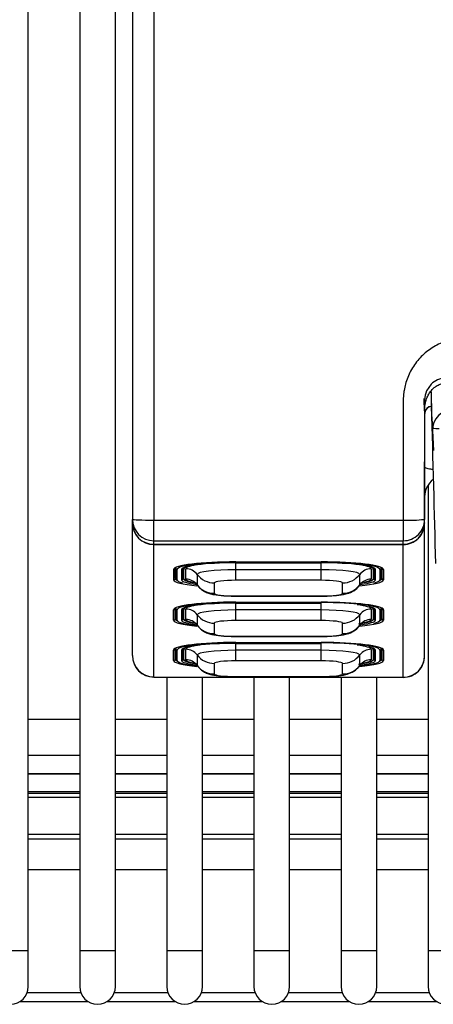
# Model space of a CAD drawing. Header units: millimetres. Extents: x 61 to 344, y 18 to 427.
# Tile 5 of 29: x 155.55 to 161.36, y 17.57 to 31.37. Entities that reach past the tile are written whole.
import ezdxf

# ---------------------------------------------------------------- set-up
doc = ezdxf.new("R2010")
doc.units = ezdxf.units.MM
doc.layers.add('146338PRO-HÜLLEN', color=7, linetype='Continuous')
doc.layers.add('Standard', color=7, linetype='Continuous')

# ---------------------------------------------------------------- blocks, each defined once
blk = doc.blocks.new('SE1')
at = {"layer": '146338PRO-HÜLLEN', "color": 7, "linetype": 'Continuous'}
for p, q in [((155.674, 18.323), (155.674, 39.653)), ((156.396, 39.653), (156.396, 18.323)), ((156.896, 18.323), (156.896, 39.653)), ((157.134, 39.653), (157.134, 24.369)), ((157.434, 39.653), (157.434, 24.359)), ((161.324, 26.262), (161.261, 26.17)), ((161.234, 26.044), (161.234, 24.369)), ((161.323, 25.951), (161.333, 25.951)), ((161.336, 25.81), (161.332, 25.951)), ((161.333, 25.952), (161.333, 25.951)), ((161.341, 25.649), (161.341, 25.646)), ((161.342, 25.641), (161.343, 25.615)), ((161.343, 25.615), (161.343, 25.615)), ((161.344, 25.608), (161.343, 25.615)), ((161.344, 25.608), (161.358, 25.336)), ((161.232, 24.842), (161.234, 24.84)), ((161.234, 24.838), (161.232, 24.838)), ((161.284, 24.852), (161.284, 18.323)), ((161.234, 24.831), (161.232, 24.831)), ((161.234, 24.815), (161.232, 24.815)), ((157.134, 24.319), (157.134, 24.369)), ((157.134, 24.319), (157.134, 24.314)), ((157.134, 22.459), (157.134, 24.314)), ((157.434, 24.359), (160.934, 24.359)), ((157.434, 24.069), (157.434, 24.359)), ((160.934, 24.359), (160.934, 24.069)), ((161.234, 24.319), (161.234, 24.369)), ((161.234, 24.319), (161.234, 24.314)), ((161.234, 22.454), (161.234, 24.314)), ((157.434, 24.069), (160.934, 24.069)), ((157.434, 24.019), (157.434, 24.069)), ((157.434, 24.019), (160.934, 24.019)), ((157.434, 24.019), (157.434, 24.016)), ((157.434, 22.161), (157.434, 24.016)), ((157.434, 24.016), (160.934, 24.016)), ((160.934, 24.019), (160.934, 24.069)), ((160.934, 24.019), (160.934, 24.016)), ((160.934, 22.156), (160.934, 24.016)), ((158.584, 23.773), (158.584, 23.767)), ((158.584, 23.773), (159.784, 23.773)), ((158.584, 23.773), (158.584, 23.773)), ((158.584, 23.773), (159.784, 23.773)), ((158.584, 23.767), (159.784, 23.767)), ((159.784, 23.759), (158.584, 23.759)), ((158.584, 23.759), (158.584, 23.759)), ((158.584, 23.759), (159.784, 23.759)), ((158.584, 23.663), (158.584, 23.759)), ((159.784, 23.767), (159.784, 23.773)), ((159.784, 23.773), (159.784, 23.773)), ((159.784, 23.759), (159.784, 23.759)), ((159.784, 23.663), (159.784, 23.759)), ((157.713, 23.667), (157.713, 23.521)), ((157.733, 23.541), (157.733, 23.687)), ((157.743, 23.54), (157.735, 23.691)), ((157.743, 23.686), (157.743, 23.694)), ((157.743, 23.54), (157.743, 23.686)), ((157.763, 23.521), (157.763, 23.667)), ((157.825, 23.667), (157.825, 23.521)), ((157.845, 23.54), (157.845, 23.686)), ((157.845, 23.54), (157.853, 23.682)), ((157.853, 23.682), (157.853, 23.692)), ((157.856, 23.693), (157.854, 23.667)), ((157.854, 23.667), (157.858, 23.679)), ((157.854, 23.541), (157.854, 23.667)), ((157.859, 23.694), (157.858, 23.679)), ((157.884, 23.531), (157.884, 23.677)), ((158.044, 23.598), (158.044, 23.451)), ((159.784, 23.663), (158.584, 23.663)), ((158.584, 23.515), (158.584, 23.663)), ((159.784, 23.515), (159.784, 23.663)), ((160.324, 23.451), (160.324, 23.598)), ((160.484, 23.677), (160.484, 23.531)), ((160.509, 23.694), (160.51, 23.679)), ((160.51, 23.679), (160.514, 23.667)), ((160.514, 23.667), (160.513, 23.693)), ((160.514, 23.667), (160.514, 23.541)), ((160.516, 23.692), (160.516, 23.682)), ((160.523, 23.54), (160.516, 23.682)), ((160.523, 23.686), (160.523, 23.54)), ((160.543, 23.521), (160.543, 23.667)), ((160.605, 23.667), (160.605, 23.521)), ((160.625, 23.686), (160.626, 23.694)), ((160.625, 23.54), (160.633, 23.691)), ((160.625, 23.686), (160.625, 23.54)), ((160.635, 23.687), (160.635, 23.541)), ((160.655, 23.667), (160.655, 23.521)), ((157.858, 23.528), (157.854, 23.541)), ((158.284, 23.478), (158.284, 23.332)), ((159.784, 23.515), (158.584, 23.515)), ((160.084, 23.332), (160.084, 23.478)), ((160.514, 23.541), (160.51, 23.528)), ((158.584, 23.296), (159.784, 23.296)), ((158.584, 23.296), (158.584, 23.293)), ((158.584, 23.293), (159.784, 23.293)), ((158.584, 23.208), (158.584, 23.202)), ((158.584, 23.208), (159.784, 23.208)), ((158.584, 23.208), (158.584, 23.208)), ((158.584, 23.208), (159.784, 23.208)), ((158.584, 23.202), (159.784, 23.202)), ((159.784, 23.195), (158.584, 23.195)), ((158.584, 23.195), (158.584, 23.195)), ((158.584, 23.195), (159.784, 23.195)), ((158.584, 23.099), (158.584, 23.195)), ((159.784, 23.296), (159.784, 23.293)), ((159.784, 23.202), (159.784, 23.208)), ((159.784, 23.208), (159.784, 23.208)), ((159.784, 23.195), (159.784, 23.195)), ((159.784, 23.099), (159.784, 23.195)), ((157.713, 22.956), (157.713, 23.102)), ((157.733, 22.976), (157.733, 23.122)), ((157.743, 22.975), (157.735, 23.126)), ((157.743, 23.121), (157.743, 23.13)), ((157.743, 22.975), (157.743, 23.121)), ((157.763, 22.956), (157.763, 23.102)), ((157.825, 23.102), (157.825, 22.956)), ((157.845, 22.975), (157.845, 23.121)), ((157.845, 22.975), (157.853, 23.117)), ((157.853, 23.117), (157.853, 23.127)), ((157.856, 23.128), (157.854, 23.102)), ((157.854, 23.102), (157.858, 23.115)), ((157.854, 22.976), (157.854, 23.102)), ((157.859, 23.129), (157.858, 23.115)), ((157.884, 22.966), (157.884, 23.112)), ((159.784, 23.099), (158.584, 23.099)), ((158.584, 22.95), (158.584, 23.099)), ((159.784, 22.95), (159.784, 23.099)), ((160.484, 23.112), (160.484, 22.966)), ((160.509, 23.129), (160.51, 23.115)), ((160.51, 23.115), (160.514, 23.102)), ((160.514, 23.102), (160.513, 23.128)), ((160.514, 23.102), (160.514, 22.976)), ((160.516, 23.127), (160.516, 23.117)), ((160.523, 22.975), (160.516, 23.117)), ((160.523, 23.121), (160.523, 22.975)), ((160.543, 22.956), (160.543, 23.102)), ((160.605, 23.102), (160.605, 22.956)), ((160.625, 23.121), (160.626, 23.13)), ((160.625, 22.975), (160.633, 23.126)), ((160.625, 23.121), (160.625, 22.975)), ((160.635, 23.122), (160.635, 22.976)), ((160.655, 23.102), (160.655, 22.956)), ((157.858, 22.963), (157.854, 22.976)), ((158.044, 23.033), (158.044, 22.886)), ((158.284, 22.914), (158.284, 22.767)), ((159.784, 22.95), (158.584, 22.95)), ((160.084, 22.767), (160.084, 22.914)), ((160.324, 22.886), (160.324, 23.033)), ((160.514, 22.976), (160.51, 22.963)), ((158.584, 22.731), (159.784, 22.731)), ((158.584, 22.731), (158.584, 22.729)), ((158.584, 22.729), (159.784, 22.729)), ((158.584, 22.644), (159.784, 22.644)), ((158.584, 22.643), (158.584, 22.644)), ((158.584, 22.643), (158.584, 22.637)), ((158.584, 22.643), (159.784, 22.643)), ((158.584, 22.637), (159.784, 22.637)), ((159.784, 22.63), (158.584, 22.63)), ((158.584, 22.63), (158.584, 22.63)), ((159.784, 22.731), (159.784, 22.729)), ((159.784, 22.643), (159.784, 22.644)), ((159.784, 22.637), (159.784, 22.643)), ((159.784, 22.63), (159.784, 22.63)), ((157.713, 22.391), (157.713, 22.537)), ((157.733, 22.411), (157.733, 22.557)), ((157.743, 22.41), (157.735, 22.561)), ((157.743, 22.556), (157.743, 22.565)), ((157.743, 22.41), (157.743, 22.556)), ((157.763, 22.391), (157.763, 22.537)), ((157.825, 22.537), (157.825, 22.391)), ((157.845, 22.41), (157.845, 22.556)), ((157.845, 22.41), (157.853, 22.552)), ((157.853, 22.552), (157.853, 22.562)), ((157.856, 22.563), (157.854, 22.537)), ((157.854, 22.537), (157.858, 22.55)), ((157.854, 22.411), (157.854, 22.537)), ((157.859, 22.565), (157.858, 22.55)), ((157.884, 22.401), (157.884, 22.547)), ((158.584, 22.63), (159.784, 22.63)), ((158.584, 22.534), (158.584, 22.63)), ((159.784, 22.534), (158.584, 22.534)), ((158.584, 22.385), (158.584, 22.534)), ((159.784, 22.534), (159.784, 22.63)), ((159.784, 22.385), (159.784, 22.534)), ((160.484, 22.547), (160.484, 22.401)), ((160.509, 22.565), (160.51, 22.55)), ((160.51, 22.55), (160.514, 22.537)), ((160.514, 22.537), (160.513, 22.563)), ((160.514, 22.537), (160.514, 22.411)), ((160.516, 22.562), (160.516, 22.552)), ((160.523, 22.41), (160.516, 22.552)), ((160.523, 22.556), (160.523, 22.41)), ((160.543, 22.391), (160.543, 22.537)), ((160.605, 22.537), (160.605, 22.391)), ((160.625, 22.556), (160.626, 22.565)), ((160.625, 22.41), (160.633, 22.561)), ((160.625, 22.556), (160.625, 22.41)), ((160.635, 22.557), (160.635, 22.411)), ((160.655, 22.537), (160.655, 22.391)), ((157.858, 22.399), (157.854, 22.411)), ((158.044, 22.468), (158.044, 22.322)), ((159.784, 22.385), (158.584, 22.385)), ((160.324, 22.322), (160.324, 22.468)), ((160.514, 22.411), (160.51, 22.399)), ((158.284, 22.349), (158.284, 22.203)), ((160.084, 22.203), (160.084, 22.349)), ((157.434, 22.161), (160.934, 22.156)), ((157.434, 22.159), (160.934, 22.154)), ((157.618, 22.159), (157.618, 18.323)), ((158.118, 18.323), (158.118, 22.158)), ((158.584, 22.166), (159.784, 22.166)), ((158.584, 22.166), (158.584, 22.164)), ((158.584, 22.164), (159.784, 22.164)), ((158.84, 22.157), (158.84, 18.323)), ((159.34, 18.323), (159.34, 22.156)), ((159.784, 22.166), (159.784, 22.164)), ((160.062, 22.155), (160.062, 18.323)), ((160.562, 18.323), (160.562, 22.154)), ((156.396, 21.563), (155.674, 21.563)), ((157.618, 21.563), (156.896, 21.563)), ((158.84, 21.563), (158.118, 21.563)), ((160.062, 21.563), (159.34, 21.563)), ((161.284, 21.563), (160.562, 21.563)), ((155.674, 21.063), (156.396, 21.063)), ((156.896, 21.063), (157.618, 21.063)), ((158.118, 21.063), (158.84, 21.063)), ((159.34, 21.063), (160.062, 21.063)), ((160.562, 21.063), (161.284, 21.063)), ((155.674, 20.806), (156.396, 20.806)), ((156.396, 20.796), (155.674, 20.796)), ((156.896, 20.806), (157.618, 20.806)), ((157.618, 20.796), (156.896, 20.796)), ((158.118, 20.806), (158.84, 20.806)), ((158.84, 20.796), (158.118, 20.796)), ((159.34, 20.806), (160.062, 20.806)), ((160.062, 20.796), (159.34, 20.796)), ((160.562, 20.806), (161.284, 20.806)), ((161.284, 20.796), (160.562, 20.796)), ((155.674, 20.555), (156.396, 20.555)), ((155.674, 20.533), (156.396, 20.533)), ((155.674, 20.477), (156.396, 20.477)), ((156.896, 20.555), (157.618, 20.555)), ((156.896, 20.533), (157.618, 20.533)), ((156.896, 20.477), (157.618, 20.477)), ((158.118, 20.555), (158.84, 20.555)), ((158.118, 20.533), (158.84, 20.533)), ((158.118, 20.477), (158.84, 20.477)), ((159.34, 20.555), (160.062, 20.555)), ((159.34, 20.533), (160.062, 20.533)), ((159.34, 20.477), (160.062, 20.477)), ((160.562, 20.555), (161.284, 20.555)), ((160.562, 20.533), (161.284, 20.533)), ((160.562, 20.477), (161.284, 20.477)), ((156.396, 19.954), (155.674, 19.954)), ((155.674, 19.894), (156.396, 19.894)), ((157.618, 19.954), (156.896, 19.954)), ((156.896, 19.894), (157.618, 19.894)), ((158.84, 19.954), (158.118, 19.954)), ((158.118, 19.894), (158.84, 19.894)), ((160.062, 19.954), (159.34, 19.954)), ((159.34, 19.894), (160.062, 19.894)), ((161.284, 19.954), (160.562, 19.954)), ((160.562, 19.894), (161.284, 19.894)), ((156.396, 19.456), (155.674, 19.456)), ((157.618, 19.456), (156.896, 19.456)), ((158.84, 19.456), (158.118, 19.456)), ((160.062, 19.456), (159.34, 19.456)), ((161.284, 19.456), (160.562, 19.456)), ((155.674, 18.323), (155.174, 18.323)), ((155.674, 17.823), (155.674, 18.323)), ((156.896, 18.323), (156.396, 18.323)), ((156.396, 18.323), (156.396, 17.823)), ((156.896, 17.823), (156.896, 18.323)), ((158.118, 18.323), (157.618, 18.323)), ((157.618, 18.323), (157.618, 17.823)), ((158.118, 17.823), (158.118, 18.323)), ((159.34, 18.323), (158.84, 18.323)), ((158.84, 18.323), (158.84, 17.823)), ((159.34, 17.823), (159.34, 18.323)), ((160.562, 18.323), (160.062, 18.323)), ((160.062, 18.323), (160.062, 17.823)), ((160.562, 17.823), (160.562, 18.323)), ((161.784, 18.323), (161.284, 18.323)), ((161.284, 18.323), (161.284, 17.823)), ((155.659, 17.738), (156.411, 17.738)), ((156.881, 17.738), (157.633, 17.738)), ((158.103, 17.738), (158.855, 17.738)), ((159.325, 17.738), (160.077, 17.738)), ((160.547, 17.738), (161.299, 17.738)), ((155.559, 17.612), (156.512, 17.612)), ((156.781, 17.612), (157.734, 17.612)), ((158.003, 17.612), (158.956, 17.612)), ((159.225, 17.612), (160.178, 17.612)), ((160.447, 17.612), (161.4, 17.612))]:
    blk.add_line(p, q, dxfattribs=at)
for centre, radius, start, end in [((161.535, 26.053), 0.297, 92.1537, 135.3302), ((161.546, 26.044), 0.312, 156.1954, 180.0374), ((-449.443, 11.085), 610.958, 1.365687, 1.41373), ((163.172, 26.053), 1.948, 179.7268, 185.9063), ((161.335, 25.852), 0.1, 91.2369, 179.8799), ((161.335, 25.852), 0.1, 91.1518, 179.7469), ((161.334, 25.851), 0.1, 90.6847, 165.765), ((175.63, 26.122), 14.297, 181.2696, 181.8967), ((161.412, 26.697), 1.053, 266.1545, 271.3931), ((161.639, 25.615), 0.295, 180.1117, 181.487), ((36.289, 25.452), 124.946, 359.50254, 0.01807), ((161.534, 24.686), 0.3, 126.7738, 180), ((161.01, 26.481), 2.124, 267.9466, 275.9204), ((160.934, 24.369), 0.3, 269.9956, 359.9956), ((161.01, 26.481), 2.124, 275.9204, 276.0509), ((157.434, 22.459), 0.3, 180, 269.914), ((160.934, 22.454), 0.3, 269.914, 360), ((155.424, 17.823), 0.25, 180, 0), ((156.646, 17.823), 0.25, 180, 0), ((157.868, 17.823), 0.25, 180, 0), ((159.09, 17.823), 0.25, 180, 0), ((160.312, 17.823), 0.25, 180, 0), ((161.534, 17.823), 0.25, 180, 0)]:
    blk.add_arc(centre, radius, start, end, dxfattribs=at)
for centre, major_axis, ratio, start_param, end_param in [((161.301, 26.96), (0.053, -2.043), 0.003189, 0.970523, 1.168335), ((161.307, 26.969), (0.303, -11.588), 0.000457, -1.482833, -1.289409), ((161.643, 25.615), (-0.3, -0.008), 0.991709, 4.712766, 6.259742), ((157.434, 24.369), (0.3, 0), 0.034899, 3.141593, 4.712389), ((157.434, 24.369), (-0.3, 0), 0.999848, 0, 1.570796), ((157.434, 24.319), (0.3, 0), 0.999848, 3.141593, 4.712389), ((157.434, 24.314), (-0.3, 0), 0.992546, 0, 1.570796), ((160.934, 24.319), (0.3, 0), 0.999848, 4.712389, 6.283185), ((160.934, 24.314), (-0.3, 0), 0.992546, 1.570796, 3.141593), ((158.584, 23.667), (0.871, 0), 0.121869, 1.570796, 3.141593), ((158.584, 23.667), (-0.821, 0), 0.121869, 4.712389, 6.283185), ((158.584, 23.667), (-0.759, 0), 0.121869, 4.712389, 6.283185), ((158.584, 23.677), (0.7, 0), 0.121869, 2.371071, 3.141593), ((159.784, 23.667), (0.871, 0), 0.121869, 0, 1.570796), ((159.784, 23.667), (-0.821, 0), 0.121869, 3.141593, 4.712389), ((159.784, 23.667), (-0.759, 0), 0.121869, 3.141593, 4.712389), ((159.784, 23.677), (0.7, 0), 0.121869, 0, 0.770519), ((157.713, 23.687), (-0.02, 0), 0.992546, 1.570796, 3.141591), ((157.713, 23.687), (-0.02, 0), 0.992546, 3.141591, 3.193952), ((158.584, 23.686), (-0.841, 0), 0.121869, 6.176297, 6.283185), ((157.763, 23.687), (-0.02, 0), 0.992546, 0.05236, 1.570796), ((157.825, 23.687), (-0.02, 0), 0.992546, 1.570796, 3.089233), ((158.584, 23.686), (-0.739, 0), 0.121869, 6.256485, 6.283185), ((157.893, 23.68), (-0.04, 0), 0.992546, 5.948783, 6.230825), ((158.584, 23.682), (-0.732, 0), 0.121869, 0, 0.073243), ((158.599, 23.676), (-0.741, 0), 0.121902, 5.88484, 6.24385), ((157.884, 23.478), (0.2, 0), 0.992546, 0.643501, 1.570796), ((158.584, 23.598), (-0.54, 0), 0.121869, 4.712389, 6.283185), ((158.284, 23.776), (-0.3, 0), 0.992546, 0.643501, 1.570796), ((159.784, 23.598), (-0.54, 0), 0.121869, 3.141593, 4.712389), ((160.084, 23.776), (0.3, 0), 0.992546, 4.712389, 5.639684), ((160.484, 23.478), (-0.2, 0), 0.992546, 4.712389, 5.639684), ((159.77, 23.676), (0.741, 0), 0.121902, 0.039336, 0.398345), ((160.476, 23.68), (0.04, 0), 0.992546, 0.05236, 0.334403), ((159.784, 23.682), (-0.732, 0), 0.121869, 3.06835, 3.141593), ((159.784, 23.686), (-0.739, 0), 0.121869, 3.141593, 3.168293), ((160.543, 23.687), (-0.02, 0), 0.992546, 0.05236, 1.570796), ((160.605, 23.687), (0.02, 0), 0.992546, 4.712389, 6.230825), ((159.784, 23.686), (-0.841, 0), 0.121869, 3.141593, 3.248481), ((160.655, 23.687), (0.02, 0), 0.992546, 3.089233, 3.141593), ((160.655, 23.687), (0.02, 0), 0.992546, 3.141593, 4.712389), ((157.713, 23.541), (-0.02, 0), 0.992546, 1.570796, 3.141593), ((158.584, 23.521), (-0.871, 0), 0.121869, 0, 0.896604), ((158.584, 23.542), (-0.851, 0), 0.121869, 0, 0.276688), ((157.763, 23.541), (-0.02, 0), 0.992546, 0.05236, 1.570796), ((158.584, 23.521), (0.821, 0), 0.121869, 3.141593, 3.572446), ((157.825, 23.541), (0.02, 0), 0.992546, 4.712389, 6.230825), ((158.584, 23.521), (0.759, 0), 0.121869, 3.141593, 3.905166), ((158.584, 23.54), (0.739, 0), 0.121869, 3.141593, 3.380225), ((158.599, 23.532), (-0.741, 0), 0.121902, 0.039336, 0.647699), ((157.884, 23.332), (0.2, 0), 0.992546, 0.643501, 1.570796), ((158.584, 23.531), (-0.7, 0), 0.121869, 0, 0.555675), ((158.584, 23.478), (-0.3, 0), 0.121869, 4.712389, 6.283185), ((159.784, 23.478), (-0.3, 0), 0.121869, 3.141593, 4.712389), ((159.784, 23.521), (-0.871, 0), 0.121869, 2.236956, 3.141593), ((160.484, 23.332), (-0.2, 0), 0.992546, 4.712389, 5.639684), ((159.784, 23.521), (0.759, 0), 0.121869, 5.527945, 6.283185), ((159.784, 23.531), (-0.7, 0), 0.121869, 2.588627, 3.141593), ((159.77, 23.532), (0.741, 0), 0.121902, 5.722168, 6.24385), ((159.784, 23.54), (0.739, 0), 0.121869, 6.050862, 6.283185), ((159.784, 23.521), (0.821, 0), 0.121869, 5.825125, 6.283185), ((160.543, 23.541), (-0.02, 0), 0.992546, 0.05236, 1.570796), ((159.784, 23.542), (-0.851, 0), 0.121869, 2.864905, 3.141593), ((160.605, 23.541), (-0.02, 0), 0.992546, 1.570796, 3.089233), ((160.655, 23.541), (0.02, 0), 0.992546, 3.141593, 4.712389), ((158.284, 23.63), (-0.3, 0), 0.992546, 0.643501, 1.570796), ((158.584, 23.451), (0.54, 0), 0.121869, 3.141593, 3.236042), ((158.584, 23.332), (0.3, 0), 0.121869, 3.141593, 4.712389), ((159.784, 23.332), (0.3, 0), 0.121869, 4.712389, 6.283185), ((160.084, 23.63), (0.3, 0), 0.992546, 4.712389, 5.639684), ((159.784, 23.451), (0.54, 0), 0.121869, 6.186139, 6.283185), ((158.584, 23.102), (0.871, 0), 0.121869, 1.570796, 3.141593), ((158.584, 23.102), (-0.821, 0), 0.121869, 4.712389, 6.283185), ((158.584, 23.102), (-0.759, 0), 0.121869, 4.712389, 6.283185), ((159.784, 23.102), (0.871, 0), 0.121869, 0, 1.570796), ((159.784, 23.102), (-0.821, 0), 0.121869, 3.141593, 4.712389), ((157.713, 23.122), (-0.02, 0), 0.992546, 1.570796, 3.141591), ((157.713, 23.122), (-0.02, 0), 0.992546, 3.141591, 3.193952), ((158.584, 23.121), (-0.841, 0), 0.121869, 6.176297, 6.283185), ((157.763, 23.122), (-0.02, 0), 0.992546, 0.05236, 1.570796), ((157.825, 23.122), (-0.02, 0), 0.992546, 1.570796, 3.089233), ((158.584, 23.121), (-0.739, 0), 0.121869, 6.256485, 6.283185), ((157.893, 23.115), (0.04, 0), 0.992546, 2.80719, 3.089233), ((158.584, 23.117), (-0.732, 0), 0.121869, 0, 0.073243), ((158.599, 23.111), (-0.741, 0), 0.121902, 5.884839, 6.24385), ((158.584, 23.112), (0.7, 0), 0.121869, 2.371072, 3.141593), ((157.884, 22.914), (0.2, 0), 0.992546, 0.643501, 1.570796), ((158.584, 23.033), (-0.54, 0), 0.121869, 4.712389, 6.283185), ((159.784, 23.033), (-0.54, 0), 0.121869, 3.141593, 4.712389), ((159.784, 23.112), (0.7, 0), 0.121869, 0, 0.770521), ((160.484, 22.914), (-0.2, 0), 0.992546, 4.712389, 5.639684), ((159.77, 23.111), (0.741, 0), 0.121902, 0.039336, 0.398346), ((159.784, 23.102), (-0.759, 0), 0.121869, 3.141593, 3.51038), ((160.476, 23.115), (0.04, 0), 0.992546, 0.05236, 0.334403), ((159.784, 23.117), (-0.732, 0), 0.121869, 3.06835, 3.141593), ((159.784, 23.121), (-0.739, 0), 0.121869, 3.141593, 3.168293), ((160.543, 23.122), (-0.02, 0), 0.992546, 0.05236, 1.570796), ((160.605, 23.122), (0.02, 0), 0.992546, 4.712389, 6.230825), ((159.784, 23.121), (-0.841, 0), 0.121869, 3.141593, 3.248481), ((160.655, 23.122), (0.02, 0), 0.992546, 3.089233, 3.141591), ((160.655, 23.122), (0.02, 0), 0.992546, 3.141591, 4.712389), ((157.713, 22.976), (-0.02, 0), 0.992546, 1.570796, 3.141593), ((158.584, 22.956), (-0.871, 0), 0.121869, 0, 0.896604), ((158.584, 22.977), (-0.851, 0), 0.121869, 0, 0.276688), ((157.763, 22.976), (-0.02, 0), 0.992546, 0.05236, 1.570796), ((158.584, 22.956), (0.821, 0), 0.121869, 3.141593, 3.98308), ((157.825, 22.976), (0.02, 0), 0.992546, 4.712389, 6.230825), ((158.584, 22.956), (0.759, 0), 0.121869, 3.141593, 3.905166), ((158.584, 22.975), (0.739, 0), 0.121869, 3.141593, 3.380224), ((158.599, 22.967), (-0.741, 0), 0.121902, 0.039336, 0.647699), ((157.884, 22.767), (0.2, 0), 0.992546, 0.643501, 1.570796), ((158.584, 22.966), (-0.7, 0), 0.121869, 0, 0.555675), ((158.284, 23.211), (-0.3, 0), 0.992546, 0.643501, 1.570796), ((158.584, 22.914), (-0.3, 0), 0.121869, 4.712389, 6.283185), ((159.784, 22.914), (-0.3, 0), 0.121869, 3.141593, 4.712389), ((160.084, 23.211), (0.3, 0), 0.992546, 4.712389, 5.639684), ((159.77, 22.967), (0.741, 0), 0.121902, 5.522548, 6.24385), ((159.784, 22.956), (-0.871, 0), 0.121869, 2.236956, 3.141593), ((160.484, 22.767), (-0.2, 0), 0.992546, 4.712389, 5.639684), ((159.784, 22.956), (0.759, 0), 0.121869, 5.531111, 6.283185), ((159.784, 22.966), (-0.7, 0), 0.121869, 2.588627, 3.141593), ((159.784, 22.975), (0.739, 0), 0.121869, 6.050862, 6.283185), ((159.784, 22.956), (0.821, 0), 0.121869, 5.825125, 6.283185), ((160.543, 22.976), (-0.02, 0), 0.992546, 0.05236, 1.570796), ((159.784, 22.977), (-0.851, 0), 0.121869, 2.864905, 3.141593), ((160.605, 22.976), (-0.02, 0), 0.992546, 1.570796, 3.089233), ((160.655, 22.976), (0.02, 0), 0.992546, 3.141593, 4.712389), ((158.284, 23.065), (0.3, 0), 0.992546, 3.785094, 4.712389), ((158.584, 22.886), (0.54, 0), 0.121869, 3.141593, 3.236042), ((160.084, 23.065), (0.3, 0), 0.992546, 4.712389, 5.639684), ((159.784, 22.886), (0.54, 0), 0.121869, 6.186139, 6.283185), ((158.584, 22.537), (0.871, 0), 0.121869, 1.570796, 3.141593), ((158.584, 22.537), (-0.821, 0), 0.121869, 4.712389, 6.283185), ((158.584, 22.537), (-0.759, 0), 0.121869, 4.712389, 6.283185), ((158.584, 22.767), (0.3, 0), 0.121869, 3.141593, 4.712389), ((159.784, 22.767), (0.3, 0), 0.121869, 4.712389, 6.283185), ((159.784, 22.537), (0.871, 0), 0.121869, 0, 1.570796), ((159.784, 22.537), (-0.821, 0), 0.121869, 3.141593, 4.712389), ((157.713, 22.557), (-0.02, 0), 0.992546, 1.570796, 3.141593), ((157.713, 22.557), (-0.02, 0), 0.992546, 3.141593, 3.193953), ((158.584, 22.556), (-0.841, 0), 0.121869, 6.176297, 6.283185), ((157.763, 22.557), (-0.02, 0), 0.992546, 0.05236, 1.570796), ((157.825, 22.557), (-0.02, 0), 0.992546, 1.570796, 3.089233), ((158.584, 22.556), (-0.739, 0), 0.121869, 6.256485, 6.283185), ((157.893, 22.55), (-0.04, 0), 0.992546, 5.948783, 6.230825), ((158.584, 22.552), (-0.732, 0), 0.121869, 0, 0.073243), ((158.599, 22.546), (-0.741, 0), 0.121902, 5.88484, 6.24385), ((158.584, 22.547), (0.7, 0), 0.121869, 2.371071, 3.141593), ((157.884, 22.349), (0.2, 0), 0.992546, 0.643501, 1.570796), ((158.584, 22.468), (-0.54, 0), 0.121869, 4.712389, 6.283185), ((159.784, 22.468), (-0.54, 0), 0.121869, 3.141593, 4.712389), ((159.784, 22.547), (0.7, 0), 0.121869, 0, 0.770521), ((160.484, 22.349), (-0.2, 0), 0.992546, 4.712389, 5.639684), ((159.77, 22.546), (0.741, 0), 0.121902, 0.039336, 0.398346), ((159.784, 22.537), (-0.759, 0), 0.121869, 3.141593, 3.51038), ((160.476, 22.55), (0.04, 0), 0.992546, 0.05236, 0.334403), ((159.784, 22.552), (-0.732, 0), 0.121869, 3.06835, 3.141593), ((159.784, 22.556), (-0.739, 0), 0.121869, 3.141593, 3.168293), ((160.543, 22.557), (-0.02, 0), 0.992546, 0.05236, 1.570796), ((160.605, 22.557), (-0.02, 0), 0.992546, 1.570796, 3.089233), ((159.784, 22.556), (-0.841, 0), 0.121869, 3.141593, 3.248481), ((160.655, 22.557), (0.02, 0), 0.992546, 3.089233, 3.141591), ((160.655, 22.557), (0.02, 0), 0.992546, 3.141591, 4.712389), ((157.434, 22.459), (-0.3, 0), 0.992546, 0, 1.570796), ((157.713, 22.411), (-0.02, 0), 0.992546, 1.570796, 3.141593), ((158.584, 22.391), (-0.871, 0), 0.121869, 0, 0.896604), ((158.584, 22.412), (-0.851, 0), 0.121869, 0, 0.276688), ((157.763, 22.411), (-0.02, 0), 0.992546, 0.05236, 1.570796), ((158.584, 22.391), (0.821, 0), 0.121869, 3.141593, 3.98308), ((157.825, 22.411), (-0.02, 0), 0.992546, 1.570796, 3.089233), ((158.584, 22.391), (0.759, 0), 0.121869, 3.141593, 3.905166), ((158.584, 22.41), (0.739, 0), 0.121869, 3.141593, 3.380225), ((158.599, 22.402), (-0.741, 0), 0.121902, 0.039336, 0.647699), ((157.884, 22.203), (0.2, 0), 0.992546, 0.643501, 1.570796), ((158.584, 22.401), (-0.7, 0), 0.121869, 0, 0.555675), ((158.284, 22.647), (0.3, 0), 0.992546, 3.785094, 4.712389), ((158.584, 22.349), (-0.3, 0), 0.121869, 4.712389, 6.283185), ((159.784, 22.349), (-0.3, 0), 0.121869, 3.141593, 4.712389), ((160.084, 22.647), (0.3, 0), 0.992546, 4.712389, 5.639684), ((159.77, 22.402), (0.741, 0), 0.121902, 5.522548, 6.24385), ((159.784, 22.391), (-0.871, 0), 0.121869, 2.236956, 3.141593), ((160.484, 22.203), (-0.2, 0), 0.992546, 4.712389, 5.639684), ((159.784, 22.391), (0.821, 0), 0.121869, 5.436785, 6.283185), ((159.784, 22.391), (0.759, 0), 0.121869, 5.531111, 6.283185), ((159.784, 22.401), (-0.7, 0), 0.121869, 2.588627, 3.141593), ((159.784, 22.41), (0.739, 0), 0.121869, 6.044554, 6.283185), ((160.543, 22.411), (-0.02, 0), 0.992546, 0.05236, 1.570796), ((159.784, 22.412), (-0.851, 0), 0.121869, 2.864905, 3.141593), ((160.605, 22.411), (-0.02, 0), 0.992546, 1.570796, 3.089233), ((160.655, 22.411), (0.02, 0), 0.992546, 3.141591, 4.712389), ((160.934, 22.454), (0.3, 0), 0.992546, 4.712389, 6.283185), ((158.284, 22.5), (0.3, 0), 0.992546, 3.785094, 4.712389), ((158.584, 22.322), (0.54, 0), 0.121869, 3.141593, 3.236042), ((160.084, 22.5), (0.3, 0), 0.992546, 4.712389, 5.639684), ((159.784, 22.322), (0.54, 0), 0.121869, 6.186139, 6.283185), ((158.584, 22.203), (0.3, 0), 0.121869, 3.141593, 4.712389), ((159.784, 22.203), (0.3, 0), 0.121869, 4.712389, 6.283185)]:
    blk.add_ellipse(centre, major_axis=major_axis, ratio=ratio, start_param=start_param, end_param=end_param, dxfattribs=at)
for points, knots in [([(168.634, 26.91), (168.248, 26.91), (167.476, 26.91), (166.318, 26.91), (165.352, 26.91), (164.678, 26.91), (164.29, 26.91), (164.008, 26.91), (163.688, 26.91), (163.378, 26.91), (163.064, 26.91), (162.807, 26.91), (162.592, 26.91), (162.426, 26.91), (162.289, 26.91), (162.179, 26.91), (162.11, 26.91), (162.055, 26.91), (162.021, 26.91), (161.996, 26.91), (161.984, 26.91), (161.962, 26.91), (161.929, 26.91), (161.886, 26.91), (161.843, 26.91), (161.816, 26.91), (161.802, 26.91), (161.801, 26.91), (161.793, 26.91), (161.775, 26.91), (161.749, 26.908), (161.71, 26.905), (161.648, 26.896), (161.539, 26.872), (161.379, 26.805), (161.22, 26.691), (161.084, 26.538), (160.989, 26.358), (160.951, 26.22), (160.939, 26.127), (160.936, 26.09), (160.935, 26.066), (160.934, 26.048), (160.934, 26.047), (160.934, 26.025), (160.934, 25.989), (160.934, 25.952), (160.934, 25.937), (160.934, 25.909), (160.934, 25.877), (160.934, 25.799), (160.934, 25.682), (160.934, 25.525), (160.934, 25.396), (160.934, 25.29), (160.934, 25.15), (160.934, 24.835), (160.934, 24.55), (160.934, 24.359)], [0, 0, 0, 0, 0.125, 0.25, 0.375, 0.4375, 0.46875, 0.5, 0.53125, 0.5625, 0.59375, 0.625, 0.640625, 0.65625, 0.671875, 0.679688, 0.6875, 0.691406, 0.695313, 0.697266, 0.698242, 0.699219, 0.701172, 0.703125, 0.707031, 0.710938, 0.712891, 0.714844, 0.71582, 0.716797, 0.71875, 0.722656, 0.726563, 0.734375, 0.75, 0.765625, 0.78125, 0.796875, 0.8125, 0.816406, 0.820313, 0.822266, 0.823242, 0.824219, 0.828125, 0.830078, 0.832031, 0.833984, 0.835938, 0.839844, 0.84375, 0.859375, 0.875, 0.890625, 0.898437, 0.90625, 0.9375, 1, 1, 1, 1]), ([(161.234, 25.891), (161.234, 25.891), (161.234, 25.892), (161.234, 25.895), (161.234, 25.899), (161.234, 25.906), (161.235, 25.914), (161.235, 25.926), (161.236, 25.942), (161.239, 25.967), (161.246, 26.005), (161.259, 26.053), (161.285, 26.114), (161.323, 26.173), (161.37, 26.218), (161.409, 26.244), (161.436, 26.257), (161.463, 26.267), (161.491, 26.274), (161.51, 26.275), (161.52, 26.276)], [0, 0, 0, 0, 0.009725, 0.020128, 0.031394, 0.042388, 0.062984, 0.083641, 0.125557, 0.180871, 0.250498, 0.384668, 0.499065, 0.656158, 0.785585, 0.833932, 0.878946, 0.921171, 0.961266, 1, 1, 1, 1]), ([(161.349, 25.067), (161.339, 25.068), (161.33, 25.069), (161.292, 25.075), (161.27, 25.081), (161.241, 25.093), (161.234, 25.099), (161.234, 25.104)], [0.425686, 0.425686, 0.425686, 0.425686, 0.5, 0.5, 0.75, 0.75, 1, 1, 1, 1]), ([(157.989, 23.493), (157.989, 23.493), (157.991, 23.492), (158.006, 23.484), (158.032, 23.466), (158.043, 23.447), (158.047, 23.441)], [0.8266239, 0.8266239, 0.8266239, 0.8266239, 0.8636043, 0.9188721, 0.9762274, 1, 1, 1, 1]), ([(160.321, 23.441), (160.324, 23.446), (160.334, 23.464), (160.359, 23.481), (160.376, 23.492), (160.38, 23.493), (160.38, 23.493)], [0, 0, 0, 0, 0.0195174, 0.075146, 0.1239833, 0.1741203, 0.1741203, 0.1741203, 0.1741203]), ([(158.049, 23.443), (158.049, 23.442), (158.062, 23.42), (158.103, 23.386), (158.16, 23.35), (158.221, 23.327), (158.298, 23.31), (158.403, 23.298), (158.519, 23.294), (158.573, 23.293), (158.584, 23.293)], [0, 0, 0, 0, 0.003021, 0.12523, 0.235524, 0.341226, 0.472555, 0.735148, 0.951937, 1, 1, 1, 1]), ([(159.784, 23.293), (159.814, 23.294), (159.884, 23.294), (160.01, 23.302), (160.112, 23.316), (160.214, 23.35), (160.288, 23.399), (160.311, 23.435), (160.317, 23.443)], [0, 0, 0, 0, 0.125419, 0.346243, 0.607225, 0.785358, 0.958203, 1, 1, 1, 1]), ([(157.989, 22.928), (157.989, 22.928), (157.991, 22.927), (158.006, 22.919), (158.032, 22.901), (158.043, 22.882), (158.047, 22.876)], [0.8266239, 0.8266239, 0.8266239, 0.8266239, 0.8636043, 0.9188721, 0.9762274, 1, 1, 1, 1]), ([(160.321, 22.876), (160.324, 22.881), (160.334, 22.899), (160.359, 22.917), (160.376, 22.927), (160.38, 22.928), (160.38, 22.928)], [0, 0, 0, 0, 0.0195174, 0.075146, 0.1239833, 0.1741203, 0.1741203, 0.1741203, 0.1741203]), ([(158.049, 22.878), (158.049, 22.877), (158.062, 22.855), (158.103, 22.821), (158.16, 22.785), (158.221, 22.762), (158.298, 22.745), (158.403, 22.733), (158.519, 22.729), (158.573, 22.729), (158.584, 22.729)], [0, 0, 0, 0, 0.003021, 0.12523, 0.235524, 0.341226, 0.472555, 0.735148, 0.951937, 1, 1, 1, 1]), ([(159.784, 22.729), (159.814, 22.729), (159.884, 22.729), (160.01, 22.737), (160.112, 22.751), (160.214, 22.785), (160.288, 22.834), (160.311, 22.87), (160.317, 22.879)], [0, 0, 0, 0, 0.125419, 0.346243, 0.607225, 0.785358, 0.958203, 1, 1, 1, 1]), ([(157.989, 22.364), (157.989, 22.364), (157.991, 22.363), (158.006, 22.355), (158.032, 22.337), (158.043, 22.318), (158.047, 22.311)], [0.8266239, 0.8266239, 0.8266239, 0.8266239, 0.8636043, 0.9188721, 0.9762274, 1, 1, 1, 1]), ([(160.321, 22.311), (160.324, 22.317), (160.334, 22.334), (160.359, 22.352), (160.376, 22.362), (160.38, 22.363), (160.38, 22.363)], [0, 0, 0, 0, 0.0195174, 0.075146, 0.1239833, 0.1741203, 0.1741203, 0.1741203, 0.1741203]), ([(158.049, 22.313), (158.049, 22.312), (158.062, 22.29), (158.103, 22.257), (158.16, 22.22), (158.221, 22.198), (158.298, 22.18), (158.403, 22.168), (158.519, 22.164), (158.573, 22.164), (158.584, 22.164)], [0, 0, 0, 0, 0.003021, 0.12523, 0.235524, 0.341226, 0.472555, 0.735148, 0.951937, 1, 1, 1, 1]), ([(159.784, 22.164), (159.814, 22.164), (159.884, 22.165), (160.01, 22.173), (160.112, 22.186), (160.214, 22.221), (160.288, 22.269), (160.311, 22.305), (160.317, 22.314)], [0, 0, 0, 0, 0.125419, 0.346243, 0.607225, 0.785358, 0.958203, 1, 1, 1, 1])]:
    blk.add_open_spline(points, degree=3, knots=knots, dxfattribs=at)

msp = doc.modelspace()

# ---------------------------------------------------------------- block references
at = {"layer": 'Standard'}
msp.add_blockref('SE1', (0, 0), dxfattribs=at)

doc.saveas('drawing.dxf')
